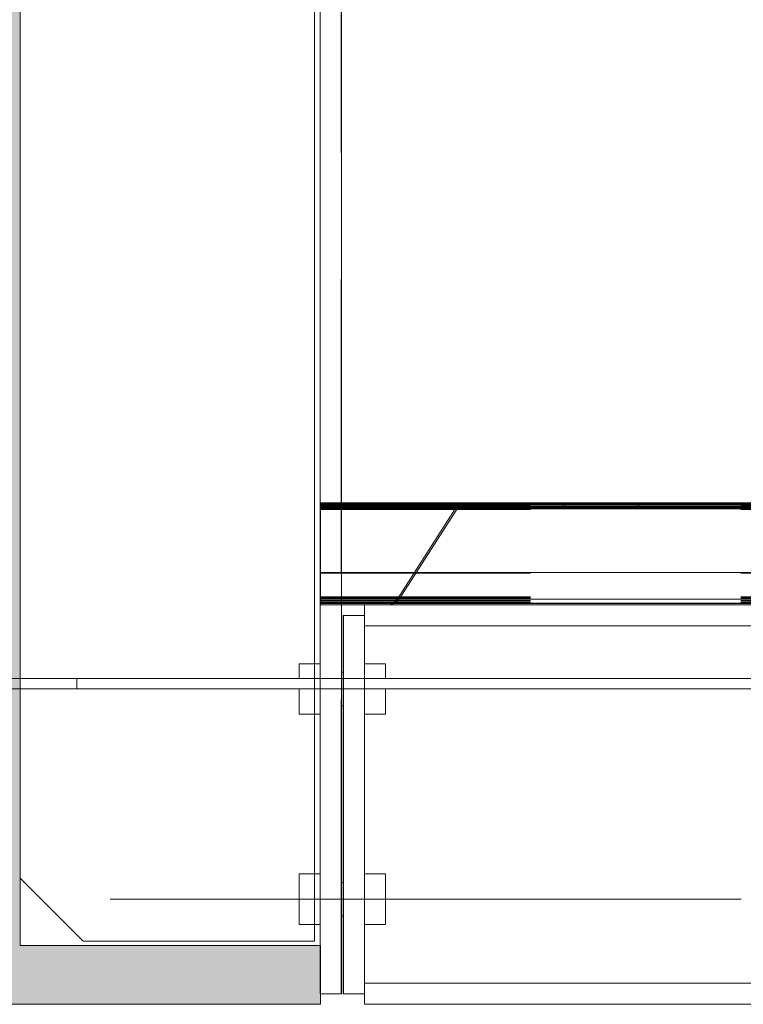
# Model space of a CAD drawing. Header units: millimetres. Extents: x -923 to -82, y -1402 to -808.
# Tile 19 of 109: x -689.25 to -685.8, y -1257.71 to -1253.02. Entities that reach past the tile are written whole.
import ezdxf

# ---------------------------------------------------------------- set-up
doc = ezdxf.new("R2010")
doc.units = ezdxf.units.MM
for name, pattern in [('XKITLINE00', [0]), ('XKITLINE01', [4, 1, -1, 1, -1]), ('XKITLINE03', [6, 3, -1, 1, -1])]:
    doc.linetypes.add(name, pattern=pattern)
for name, color, linetype, lineweight in [('Bout', 3, 'Continuous', 0), ('Onderdeel', 2, 'Continuous', 0), ('Stramien', 4, 'Continuous', 0)]:
    doc.layers.add(name, color=color, linetype=linetype, lineweight=lineweight)

msp = doc.modelspace()

# ---------------------------------------------------------------- hatches: boundary and pattern name
at = {"layer": 'Onderdeel'}
for points in [[(-689.3877, -1250.4864), (-690.8152, -1250.4864), (-690.8152, -1250.2064), (-687.8152, -1250.2064), (-687.8152, -1250.4864), (-689.2427, -1250.4864), (-689.2427, -1257.4264), (-687.8152, -1257.4264), (-687.8152, -1257.7064), (-690.8152, -1257.7064), (-690.8152, -1257.4264), (-689.3877, -1257.4264)], [(-663.8144, -1255.3489), (-687.8152, -1255.3489), (-687.8152, -1255.3414), (-663.8144, -1255.3414)]]:
    msp.add_hatch(color=256, dxfattribs=at).paths.add_polyline_path(points, flags=17)

# ---------------------------------------------------------------- linework, layer by layer
at = {"layer": 'Bout', "linetype": 'XKITLINE00', "lineweight": 0}
for p, q in [((-687.9155, -1256.1564), (-687.9155, -1256.0864)), ((-687.9155, -1256.0864), (-687.8155, -1256.0864)), ((-687.7155, -1256.1264), (-687.7055, -1256.1264)), ((-687.6055, -1256.0864), (-687.5055, -1256.0864)), ((-687.5055, -1256.1564), (-687.5055, -1256.0864)), ((-687.9155, -1256.2064), (-687.9155, -1256.3264)), ((-687.5055, -1256.3264), (-687.5055, -1256.2064)), ((-687.7155, -1256.2864), (-687.7055, -1256.2864)), ((-687.9155, -1256.3264), (-687.8155, -1256.3264)), ((-687.6055, -1256.3264), (-687.5055, -1256.3264)), ((-687.9155, -1257.0864), (-687.9155, -1257.2064)), ((-687.9155, -1257.0864), (-687.8155, -1257.0864)), ((-687.6055, -1257.0864), (-687.5055, -1257.0864)), ((-687.5055, -1257.2064), (-687.5055, -1257.0864)), ((-687.7155, -1257.1264), (-687.7055, -1257.1264)), ((-687.9155, -1257.2064), (-687.9155, -1257.3264)), ((-687.9155, -1257.2064), (-687.8155, -1257.2064)), ((-687.6055, -1257.2064), (-687.5055, -1257.2064)), ((-687.5055, -1257.3264), (-687.5055, -1257.2064)), ((-687.7155, -1257.2864), (-687.7055, -1257.2864)), ((-687.9155, -1257.3264), (-687.8155, -1257.3264)), ((-687.6055, -1257.3264), (-687.5055, -1257.3264))]:
    msp.add_line(p, q, dxfattribs=at)
at = {"layer": 'Onderdeel', "linetype": 'XKITLINE01', "lineweight": 0}
for p, q in [((-687.816, -1257.6564), (-687.816, -1250.2564)), ((-687.8155, -1257.6564), (-687.8155, -1250.2564)), ((-687.7161, -1257.6564), (-687.7161, -1250.2564)), ((-687.716, -1250.2564), (-687.716, -1257.6564)), ((-687.716, -1250.2564), (-687.716, -1257.6564)), ((-687.7155, -1250.2564), (-687.7155, -1257.6564)), ((-687.8435, -1257.4064), (-687.8435, -1250.5064)), ((-687.8435, -1250.5064), (-687.8435, -1257.4064)), ((-687.843, -1250.5064), (-687.843, -1257.4064)), ((-689.2435, -1250.8064), (-689.2435, -1257.1064)), ((-689.2435, -1250.8064), (-689.2435, -1257.1064)), ((-689.243, -1250.8064), (-689.243, -1257.1064)), ((-689.243, -1250.8064), (-689.243, -1257.1064)), ((-687.816, -1255.3214), (-687.816, -1255.7795)), ((-687.816, -1255.3214), (-687.816, -1255.3489)), ((-687.816, -1255.3438), (-687.816, -1255.3214)), ((-687.816, -1255.3214), (-687.816, -1255.3488)), ((-687.816, -1255.3214), (-687.816, -1255.3214)), ((-687.816, -1255.3214), (-687.816, -1255.3214)), ((-687.816, -1255.3214), (-663.8151, -1255.3214)), ((-687.816, -1255.3214), (-687.816, -1255.8064)), ((-687.816, -1255.3243), (-663.8151, -1255.3243)), ((-687.816, -1255.3276), (-663.8151, -1255.3276)), ((-687.816, -1255.3289), (-687.816, -1255.3289)), ((-687.816, -1255.3314), (-687.816, -1255.3289)), ((-687.816, -1255.3289), (-687.816, -1255.3342)), ((-687.816, -1255.3289), (-663.8151, -1255.3289)), ((-687.816, -1255.3314), (-663.8151, -1255.3314)), ((-687.8159, -1255.3214), (-687.8159, -1255.7795)), ((-687.8159, -1255.3214), (-687.8159, -1255.3489)), ((-687.8159, -1255.3438), (-687.8159, -1255.3214)), ((-687.8159, -1255.3214), (-687.8159, -1255.3488)), ((-687.8159, -1255.3214), (-687.8159, -1255.7795)), ((-687.8159, -1255.3214), (-687.8159, -1255.3489)), ((-687.8159, -1255.3438), (-687.8159, -1255.3214)), ((-687.8159, -1255.3214), (-687.8159, -1255.3488)), ((-687.8159, -1255.7992), (-687.8159, -1255.3214)), ((-687.8159, -1255.3214), (-687.8159, -1255.3489)), ((-687.8159, -1255.3438), (-687.8159, -1255.3214)), ((-687.8159, -1255.3214), (-687.8159, -1255.7989)), ((-687.8159, -1255.3214), (-687.8159, -1255.3214)), ((-687.8159, -1255.3214), (-687.8159, -1255.3214)), ((-687.8159, -1255.3214), (-687.8159, -1255.3214)), ((-687.8159, -1255.3214), (-687.8159, -1255.3214)), ((-687.8159, -1255.3214), (-687.8159, -1255.3214)), ((-687.8159, -1255.3214), (-687.8159, -1255.3214)), ((-687.8159, -1255.3214), (-687.8159, -1255.7795)), ((-687.8159, -1255.3214), (-663.8149, -1255.3214)), ((-687.8159, -1255.3276), (-663.815, -1255.3276)), ((-687.8159, -1255.3287), (-663.8151, -1255.3287)), ((-687.8159, -1255.3289), (-687.8159, -1255.3289)), ((-687.8159, -1255.3314), (-687.8159, -1255.3289)), ((-687.8159, -1255.3289), (-687.8159, -1255.3342)), ((-687.8159, -1255.3289), (-687.8159, -1255.3289)), ((-687.8159, -1255.3314), (-687.8159, -1255.3289)), ((-687.8159, -1255.3289), (-687.8159, -1255.3342)), ((-687.8159, -1255.3289), (-687.8159, -1255.3289)), ((-687.8159, -1255.3314), (-687.8159, -1255.3289)), ((-687.8159, -1255.3289), (-687.8159, -1255.3352)), ((-687.8159, -1255.3289), (-663.8149, -1255.3289)), ((-687.8158, -1255.3243), (-687.8158, -1255.3214)), ((-687.8158, -1255.3243), (-687.8158, -1255.3214)), ((-687.8158, -1255.3214), (-687.8158, -1255.3276)), ((-687.8158, -1255.3214), (-687.8158, -1255.7795)), ((-687.8158, -1255.3214), (-687.8158, -1255.3243)), ((-687.8158, -1255.3243), (-687.8158, -1255.3214)), ((-687.8158, -1255.3214), (-687.8158, -1255.3276)), ((-687.8158, -1255.3214), (-687.8158, -1255.7795)), ((-687.8158, -1255.3214), (-687.8158, -1255.3243)), ((-687.8158, -1255.3243), (-687.8158, -1255.3214)), ((-687.8158, -1255.3214), (-687.8158, -1255.3276)), ((-687.8158, -1255.3214), (-687.8158, -1255.7795)), ((-687.8158, -1255.3214), (-687.8158, -1255.3243)), ((-687.8158, -1255.3243), (-687.8158, -1255.3214)), ((-687.8158, -1255.3287), (-687.8158, -1255.3214)), ((-663.8149, -1255.3243), (-687.8158, -1255.3243)), ((-687.8158, -1255.3314), (-687.8158, -1255.3243)), ((-687.8158, -1255.3314), (-687.8158, -1255.3243)), ((-687.8158, -1255.3243), (-687.8158, -1255.3314)), ((-687.8158, -1255.3314), (-687.8158, -1255.3243)), ((-687.8158, -1255.3243), (-687.8158, -1255.3314)), ((-687.8158, -1255.3314), (-687.8158, -1255.3243)), ((-687.8158, -1255.3243), (-687.8158, -1255.3314)), ((-687.8158, -1255.3314), (-687.8158, -1255.3243)), ((-687.8158, -1255.3276), (-687.8158, -1255.8064)), ((-687.8158, -1255.3276), (-687.8158, -1255.8064)), ((-687.8158, -1255.3276), (-687.8158, -1255.8064)), ((-663.8149, -1255.3287), (-687.8158, -1255.3287)), ((-687.8158, -1255.3287), (-687.8158, -1255.7989)), ((-687.8158, -1255.3314), (-687.8158, -1255.3289)), ((-687.8158, -1255.3438), (-687.8158, -1255.3289)), ((-687.8158, -1255.3289), (-687.8158, -1255.3314)), ((-687.8158, -1255.3438), (-687.8158, -1255.3289)), ((-687.8158, -1255.3289), (-687.8158, -1255.3314)), ((-687.8158, -1255.3438), (-687.8158, -1255.3289)), ((-687.8158, -1255.3289), (-687.8158, -1255.3314)), ((-687.8158, -1255.3438), (-687.8158, -1255.3289)), ((-663.8149, -1255.3314), (-687.8158, -1255.3314)), ((-687.8158, -1255.3385), (-687.8158, -1255.3314)), ((-687.8158, -1255.3385), (-687.8158, -1255.3314)), ((-687.8158, -1255.3314), (-687.8158, -1255.3385)), ((-687.8158, -1255.3385), (-687.8158, -1255.3314)), ((-687.8158, -1255.3314), (-687.8158, -1255.3385)), ((-687.8158, -1255.3385), (-687.8158, -1255.3314)), ((-687.8158, -1255.3314), (-687.8158, -1255.3385)), ((-687.8158, -1255.3385), (-687.8158, -1255.3314)), ((-687.8158, -1255.3314), (-687.8158, -1255.3489)), ((-687.8158, -1255.3314), (-687.8158, -1255.3489)), ((-687.8158, -1255.3314), (-687.8158, -1255.3489)), ((-687.8158, -1255.3314), (-687.8158, -1255.3489)), ((-687.8157, -1255.3214), (-687.8157, -1255.7795)), ((-687.8157, -1255.3214), (-663.8148, -1255.3214)), ((-687.8157, -1255.3243), (-687.8157, -1255.3214)), ((-687.8157, -1255.3243), (-687.8157, -1255.3214)), ((-687.8157, -1255.3214), (-687.8157, -1255.3276)), ((-687.8157, -1255.3214), (-687.8157, -1255.7795)), ((-687.8157, -1255.3214), (-687.8157, -1255.3243)), ((-687.8157, -1255.3243), (-687.8157, -1255.3214)), ((-687.8157, -1255.3214), (-687.8157, -1255.3276)), ((-687.8157, -1255.3214), (-687.8157, -1255.7795)), ((-687.8157, -1255.3214), (-687.8157, -1255.3243)), ((-687.8157, -1255.3243), (-687.8157, -1255.3214)), ((-687.8157, -1255.3214), (-687.8157, -1255.3276)), ((-687.8157, -1255.3214), (-687.8157, -1255.7795)), ((-687.8157, -1255.3214), (-687.8157, -1255.3243)), ((-663.8148, -1255.3243), (-687.8157, -1255.3243)), ((-687.8157, -1255.3314), (-687.8157, -1255.3243)), ((-687.8157, -1255.3314), (-687.8157, -1255.3243)), ((-687.8157, -1255.3243), (-687.8157, -1255.3314)), ((-687.8157, -1255.3314), (-687.8157, -1255.3243)), ((-687.8157, -1255.3243), (-687.8157, -1255.3314)), ((-687.8157, -1255.3314), (-687.8157, -1255.3243)), ((-687.8157, -1255.3243), (-687.8157, -1255.3314)), ((-687.8157, -1255.3276), (-663.8148, -1255.3276)), ((-687.8157, -1255.3276), (-687.8157, -1255.8064)), ((-687.8157, -1255.3276), (-687.8157, -1255.8064)), ((-687.8157, -1255.3276), (-687.8157, -1255.8064)), ((-687.8157, -1255.3289), (-663.8148, -1255.3289)), ((-687.8157, -1255.3438), (-687.8157, -1255.3289)), ((-687.8157, -1255.3289), (-687.8157, -1255.3314)), ((-687.8157, -1255.3438), (-687.8157, -1255.3289)), ((-687.8157, -1255.3289), (-687.8157, -1255.3314)), ((-687.8157, -1255.3438), (-687.8157, -1255.3289)), ((-687.8157, -1255.3289), (-687.8157, -1255.3314)), ((-687.8157, -1255.3438), (-687.8157, -1255.3289)), ((-663.8148, -1255.3314), (-687.8157, -1255.3314)), ((-687.8157, -1255.3385), (-687.8157, -1255.3314)), ((-687.8157, -1255.3385), (-687.8157, -1255.3314)), ((-687.8157, -1255.3314), (-687.8157, -1255.3385)), ((-687.8157, -1255.3385), (-687.8157, -1255.3314)), ((-687.8157, -1255.3314), (-687.8157, -1255.3385)), ((-687.8157, -1255.3385), (-687.8157, -1255.3314)), ((-687.8157, -1255.3314), (-687.8157, -1255.3385)), ((-687.8157, -1255.3314), (-687.8157, -1255.3489)), ((-687.8157, -1255.3314), (-687.8157, -1255.3489)), ((-687.8157, -1255.3314), (-687.8157, -1255.3489)), ((-687.8156, -1255.3214), (-687.8156, -1255.7795)), ((-687.8156, -1255.3214), (-663.8147, -1255.3214)), ((-687.8156, -1255.3243), (-687.8156, -1255.3214)), ((-687.8156, -1255.3243), (-687.8156, -1255.3214)), ((-687.8156, -1255.3214), (-687.8156, -1255.3276)), ((-687.8156, -1255.3214), (-687.8156, -1255.7795)), ((-687.8156, -1255.3214), (-687.8156, -1255.3243)), ((-687.8156, -1255.3243), (-687.8156, -1255.3214)), ((-687.8156, -1255.3214), (-687.8156, -1255.3276)), ((-687.8156, -1255.3214), (-687.8156, -1255.7795)), ((-687.8156, -1255.3214), (-687.8156, -1255.3243)), ((-687.8156, -1255.3243), (-687.8156, -1255.3214)), ((-687.8156, -1255.3214), (-687.8156, -1255.3276)), ((-687.8156, -1255.3243), (-687.8156, -1255.3214)), ((-687.8156, -1255.3287), (-687.8156, -1255.3214)), ((-663.8147, -1255.3243), (-687.8156, -1255.3243)), ((-687.8156, -1255.3314), (-687.8156, -1255.3243)), ((-687.8156, -1255.3314), (-687.8156, -1255.3243)), ((-687.8156, -1255.3243), (-687.8156, -1255.3314)), ((-687.8156, -1255.3314), (-687.8156, -1255.3243)), ((-687.8156, -1255.3243), (-687.8156, -1255.3314)), ((-687.8156, -1255.3314), (-687.8156, -1255.3243)), ((-687.8156, -1255.3314), (-687.8156, -1255.3243)), ((-687.8156, -1255.3276), (-663.8147, -1255.3276)), ((-687.8156, -1255.3276), (-687.8156, -1255.8064)), ((-687.8156, -1255.3276), (-687.8156, -1255.8064)), ((-687.8156, -1255.3276), (-687.8156, -1255.8064)), ((-663.8148, -1255.3287), (-687.8156, -1255.3287)), ((-687.8156, -1255.3287), (-687.8156, -1255.7989)), ((-687.8156, -1255.3289), (-663.8147, -1255.3289)), ((-687.8156, -1255.3289), (-687.8156, -1255.3314)), ((-687.8156, -1255.3438), (-687.8156, -1255.3289)), ((-687.8156, -1255.3289), (-687.8156, -1255.3314)), ((-687.8156, -1255.3438), (-687.8156, -1255.3289)), ((-687.8156, -1255.3289), (-687.8156, -1255.3314)), ((-687.8156, -1255.3438), (-687.8156, -1255.3289)), ((-687.8156, -1255.3314), (-687.8156, -1255.3289)), ((-663.8147, -1255.3314), (-687.8156, -1255.3314)), ((-687.8156, -1255.3385), (-687.8156, -1255.3314)), ((-687.8156, -1255.3385), (-687.8156, -1255.3314)), ((-687.8156, -1255.3314), (-687.8156, -1255.3385)), ((-687.8156, -1255.3385), (-687.8156, -1255.3314)), ((-687.8156, -1255.3314), (-687.8156, -1255.3385)), ((-687.8156, -1255.3385), (-687.8156, -1255.3314)), ((-687.8156, -1255.3314), (-687.8156, -1255.3489)), ((-687.8156, -1255.3314), (-687.8156, -1255.3489)), ((-687.8156, -1255.3314), (-687.8156, -1255.3489)), ((-687.8156, -1255.3385), (-687.8156, -1255.3314)), ((-687.8156, -1255.3314), (-687.8156, -1255.3489)), ((-687.8155, -1255.3214), (-687.8155, -1255.7795)), ((-687.8155, -1255.3214), (-687.8155, -1255.3243)), ((-687.8155, -1255.3243), (-687.8155, -1255.3214)), ((-687.8155, -1255.3287), (-687.8155, -1255.3214)), ((-687.8155, -1255.3214), (-687.8155, -1255.7795)), ((-687.8155, -1255.3214), (-663.8146, -1255.3214)), ((-687.8155, -1255.3243), (-687.8155, -1255.3214)), ((-687.8155, -1255.3243), (-687.8155, -1255.3214)), ((-687.8155, -1255.3214), (-687.8155, -1255.3276)), ((-687.8155, -1255.3214), (-687.8155, -1255.7795)), ((-687.8155, -1255.3214), (-687.8155, -1255.3243)), ((-687.8155, -1255.3243), (-687.8155, -1255.3214)), ((-687.8155, -1255.3214), (-687.8155, -1255.3276)), ((-687.8155, -1255.3214), (-687.8155, -1255.7795)), ((-687.8155, -1255.3214), (-687.8155, -1255.8064)), ((-687.8155, -1255.3243), (-687.8155, -1255.3314)), ((-687.8155, -1255.3314), (-687.8155, -1255.3243)), ((-663.8146, -1255.3243), (-687.8155, -1255.3243)), ((-687.8155, -1255.3314), (-687.8155, -1255.3243)), ((-687.8155, -1255.3314), (-687.8155, -1255.3243)), ((-687.8155, -1255.3243), (-687.8155, -1255.3314)), ((-687.8155, -1255.3314), (-687.8155, -1255.3243)), ((-687.8155, -1255.3276), (-663.8146, -1255.3276)), ((-687.8155, -1255.3276), (-687.8155, -1255.8064)), ((-687.8155, -1255.3276), (-687.8155, -1255.8064)), ((-663.8147, -1255.3287), (-687.8155, -1255.3287)), ((-687.8155, -1255.3287), (-687.8155, -1255.7989)), ((-687.8155, -1255.3314), (-687.8155, -1255.3289)), ((-687.8155, -1255.3438), (-687.8155, -1255.3289)), ((-687.8155, -1255.3289), (-663.8146, -1255.3289)), ((-687.8155, -1255.3289), (-687.8155, -1255.3314)), ((-687.8155, -1255.3438), (-687.8155, -1255.3289)), ((-687.8155, -1255.3289), (-687.8155, -1255.3314)), ((-687.8155, -1255.3438), (-687.8155, -1255.3289)), ((-687.8155, -1255.3314), (-687.8155, -1255.3385)), ((-687.8155, -1255.3385), (-687.8155, -1255.3314)), ((-687.8155, -1255.3314), (-687.8155, -1255.3489)), ((-663.8146, -1255.3314), (-687.8155, -1255.3314)), ((-687.8155, -1255.3385), (-687.8155, -1255.3314)), ((-687.8155, -1255.3385), (-687.8155, -1255.3314)), ((-687.8155, -1255.3314), (-687.8155, -1255.3385)), ((-687.8155, -1255.3385), (-687.8155, -1255.3314)), ((-687.8155, -1255.3314), (-687.8155, -1255.3489)), ((-687.8155, -1255.3314), (-687.8155, -1255.3489)), ((-687.8154, -1255.3214), (-687.8154, -1255.3243)), ((-687.8154, -1255.3243), (-687.8154, -1255.3214)), ((-687.8154, -1255.3214), (-687.8154, -1255.3276)), ((-687.8154, -1255.3214), (-687.8154, -1255.7795)), ((-687.8154, -1255.3214), (-687.8154, -1255.3243)), ((-687.8154, -1255.3243), (-687.8154, -1255.3214)), ((-687.8154, -1255.3287), (-687.8154, -1255.3214)), ((-687.8154, -1255.3214), (-687.8154, -1255.7795)), ((-687.8154, -1255.3214), (-663.8145, -1255.3214)), ((-687.8154, -1255.3243), (-687.8154, -1255.3214)), ((-687.8154, -1255.3243), (-687.8154, -1255.3214)), ((-687.8154, -1255.3214), (-687.8154, -1255.3276)), ((-687.8154, -1255.3214), (-687.8154, -1255.7795)), ((-687.8154, -1255.3214), (-687.8154, -1255.3243)), ((-687.8154, -1255.3243), (-687.8154, -1255.3214)), ((-687.8154, -1255.3214), (-687.8154, -1255.3276)), ((-687.8154, -1255.3243), (-687.8154, -1255.3314)), ((-687.8154, -1255.3314), (-687.8154, -1255.3243)), ((-687.8154, -1255.3243), (-687.8154, -1255.3314)), ((-687.8154, -1255.3314), (-687.8154, -1255.3243)), ((-663.8145, -1255.3243), (-687.8154, -1255.3243)), ((-687.8154, -1255.3314), (-687.8154, -1255.3243)), ((-687.8154, -1255.3314), (-687.8154, -1255.3243)), ((-687.8154, -1255.3243), (-687.8154, -1255.3314)), ((-687.8154, -1255.3314), (-687.8154, -1255.3243)), ((-687.8154, -1255.3276), (-687.8154, -1255.8064)), ((-687.8154, -1255.3276), (-663.8145, -1255.3276)), ((-687.8154, -1255.3276), (-687.8154, -1255.8064)), ((-687.8154, -1255.3276), (-687.8153, -1255.8064)), ((-663.8146, -1255.3287), (-687.8154, -1255.3287)), ((-687.8154, -1255.3287), (-687.8154, -1255.7989)), ((-687.8154, -1255.3314), (-687.8154, -1255.3289)), ((-687.8154, -1255.3438), (-687.8154, -1255.3289)), ((-687.8154, -1255.3289), (-687.8154, -1255.3314)), ((-687.8154, -1255.3438), (-687.8154, -1255.3289)), ((-687.8154, -1255.3289), (-663.8145, -1255.3289)), ((-687.8154, -1255.3289), (-687.8154, -1255.3314)), ((-687.8154, -1255.3438), (-687.8154, -1255.3289)), ((-687.8154, -1255.3289), (-687.8154, -1255.3314)), ((-687.8154, -1255.3438), (-687.8154, -1255.3289)), ((-687.8154, -1255.3314), (-687.8154, -1255.3385)), ((-687.8154, -1255.3385), (-687.8154, -1255.3314)), ((-687.8154, -1255.3314), (-687.8154, -1255.3385)), ((-687.8154, -1255.3385), (-687.8154, -1255.3314)), ((-687.8154, -1255.3314), (-687.8154, -1255.3489)), ((-687.8154, -1255.3314), (-687.8154, -1255.3489)), ((-663.8145, -1255.3314), (-687.8154, -1255.3314)), ((-687.8154, -1255.3385), (-687.8154, -1255.3314)), ((-687.8154, -1255.3385), (-687.8154, -1255.3314)), ((-687.8154, -1255.3314), (-687.8154, -1255.3385)), ((-687.8154, -1255.3385), (-687.8154, -1255.3314)), ((-687.8154, -1255.3314), (-687.8154, -1255.3489)), ((-687.8154, -1255.3314), (-687.8154, -1255.3489)), ((-687.8153, -1255.3214), (-687.8153, -1255.7795)), ((-687.8153, -1255.3214), (-687.8153, -1255.3243)), ((-687.8153, -1255.3243), (-687.8153, -1255.3214)), ((-687.8153, -1255.3214), (-687.8153, -1255.3276)), ((-687.8153, -1255.3214), (-687.8153, -1255.7795)), ((-687.8153, -1255.3214), (-687.8153, -1255.3243)), ((-687.8153, -1255.3243), (-687.8153, -1255.3214)), ((-687.8153, -1255.3287), (-687.8153, -1255.3214)), ((-687.8153, -1255.3243), (-687.8153, -1255.3214)), ((-687.8153, -1255.7795), (-687.8153, -1255.3214)), ((-687.8153, -1255.3214), (-687.8153, -1255.3214)), ((-687.8153, -1255.3214), (-687.8153, -1255.3243)), ((-687.8153, -1255.3243), (-687.8153, -1255.3214)), ((-687.8153, -1255.3214), (-687.8153, -1255.3214)), ((-687.8153, -1255.3214), (-687.8153, -1255.3276)), ((-687.8153, -1255.3214), (-687.8152, -1255.3214)), ((-687.8152, -1255.3214), (-687.8153, -1255.3214)), ((-687.8153, -1255.3214), (-687.8152, -1255.3214)), ((-687.8152, -1255.3214), (-687.8153, -1255.3214)), ((-687.8153, -1255.3214), (-687.8152, -1255.3214)), ((-687.8153, -1255.3243), (-687.8153, -1255.3314)), ((-687.8153, -1255.3314), (-687.8153, -1255.3243)), ((-687.8153, -1255.3243), (-687.8153, -1255.3314)), ((-687.8153, -1255.3314), (-687.8153, -1255.3243)), ((-687.8153, -1255.3276), (-687.8153, -1255.3243)), ((-687.8153, -1255.3243), (-687.8153, -1255.3314)), ((-687.8153, -1255.3314), (-687.8153, -1255.3243)), ((-687.8153, -1255.3243), (-687.8152, -1255.3243)), ((-687.8153, -1255.3243), (-687.8152, -1255.3243)), ((-687.8153, -1255.3276), (-687.8153, -1255.8064)), ((-687.8153, -1255.3276), (-687.8153, -1255.3488)), ((-687.8153, -1255.3276), (-687.8153, -1255.8064)), ((-687.8153, -1255.3276), (-663.8144, -1255.3276)), ((-663.8145, -1255.3287), (-687.8153, -1255.3287)), ((-687.8153, -1255.3287), (-687.8153, -1255.7989)), ((-687.8153, -1255.3314), (-687.8153, -1255.3289)), ((-687.8153, -1255.3438), (-687.8153, -1255.3289)), ((-687.8153, -1255.3289), (-687.8153, -1255.3314)), ((-687.8153, -1255.3438), (-687.8153, -1255.3289)), ((-687.8153, -1255.3289), (-687.8153, -1255.3289)), ((-687.8153, -1255.3289), (-687.8153, -1255.3489)), ((-687.8153, -1255.3314), (-687.8153, -1255.3289)), ((-687.8153, -1255.3289), (-687.8152, -1255.3289)), ((-687.8153, -1255.3289), (-663.8144, -1255.3289)), ((-687.8153, -1255.3314), (-687.8153, -1255.3385)), ((-687.8153, -1255.3385), (-687.8153, -1255.3314)), ((-687.8153, -1255.3314), (-687.8153, -1255.3385)), ((-687.8153, -1255.3385), (-687.8153, -1255.3314)), ((-687.8153, -1255.3314), (-687.8153, -1255.3489)), ((-687.8153, -1255.3314), (-687.8153, -1255.3489)), ((-687.8153, -1255.3314), (-687.8153, -1255.3385)), ((-687.8153, -1255.3385), (-687.8153, -1255.3314)), ((-687.8153, -1255.3438), (-687.8153, -1255.3314)), ((-687.8153, -1255.3314), (-687.8152, -1255.3314)), ((-687.8153, -1255.3314), (-687.8152, -1255.3314)), ((-687.8153, -1255.3314), (-687.8152, -1255.3314)), ((-687.8152, -1255.3289), (-687.8152, -1255.3489)), ((-687.7155, -1255.3214), (-687.7155, -1255.8064)), ((-687.153, -1255.3276), (-687.1711, -1255.3448)), ((-687.1288, -1255.3214), (-687.153, -1255.3276)), ((-687.1494, -1255.3342), (-687.1288, -1255.3289)), ((-686.6664, -1255.3214), (-687.1288, -1255.3214)), ((-687.1288, -1255.3289), (-686.6639, -1255.3314)), ((-686.6594, -1255.3243), (-686.6664, -1255.3214)), ((-686.661, -1255.3385), (-686.6639, -1255.3314)), ((-686.6564, -1255.3314), (-686.6594, -1255.3243)), ((-686.6535, -1255.3385), (-686.6564, -1255.3314)), ((-686.3064, -1255.3314), (-686.3094, -1255.3385)), ((-686.3035, -1255.3243), (-686.3064, -1255.3314)), ((-686.3041, -1255.3438), (-686.2964, -1255.3289)), ((-686.2964, -1255.3214), (-686.3035, -1255.3243)), ((-685.8341, -1255.3214), (-686.2964, -1255.3214)), ((-686.2964, -1255.3289), (-685.8341, -1255.3289)), ((-685.8099, -1255.3276), (-685.8341, -1255.3214)), ((-685.8341, -1255.3289), (-685.8135, -1255.3342)), ((-685.7917, -1255.3448), (-685.8099, -1255.3276)), ((-687.816, -1255.3342), (-663.8151, -1255.3342)), ((-687.816, -1255.3385), (-663.8151, -1255.3385)), ((-687.816, -1255.3414), (-687.816, -1255.3414)), ((-687.816, -1255.3414), (-663.8151, -1255.3414)), ((-687.816, -1255.3489), (-687.816, -1255.3438)), ((-687.816, -1255.3438), (-663.8151, -1255.3438)), ((-687.816, -1255.3448), (-687.8159, -1255.8064)), ((-663.8151, -1255.3448), (-687.816, -1255.3448)), ((-687.816, -1255.3488), (-663.8151, -1255.3488)), ((-687.816, -1255.3489), (-687.816, -1255.3489)), ((-687.816, -1255.3489), (-663.8151, -1255.3489)), ((-687.8159, -1255.3342), (-663.815, -1255.3342)), ((-687.8159, -1255.3438), (-687.8159, -1255.3352)), ((-687.8159, -1255.3352), (-663.8151, -1255.3352)), ((-687.8159, -1255.3414), (-687.8159, -1255.3414)), ((-687.8159, -1255.3414), (-687.8159, -1255.3414)), ((-687.8159, -1255.3414), (-687.8159, -1255.3414)), ((-687.8159, -1255.3489), (-687.8159, -1255.3438)), ((-687.8159, -1255.3489), (-687.8159, -1255.3438)), ((-687.8159, -1255.3489), (-687.8159, -1255.3438)), ((-687.8159, -1255.3526), (-687.8159, -1255.3438)), ((-687.8159, -1255.3448), (-687.8159, -1255.8064)), ((-687.8159, -1255.3448), (-663.815, -1255.3448)), ((-687.8159, -1255.3487), (-687.8159, -1255.8064)), ((-687.8159, -1255.3487), (-663.8151, -1255.3487)), ((-687.8159, -1255.3488), (-663.815, -1255.3488)), ((-687.8159, -1255.3489), (-687.8159, -1255.3489)), ((-687.8159, -1255.3489), (-687.8159, -1255.3489)), ((-687.8159, -1255.3489), (-687.8159, -1255.3489)), ((-687.8159, -1255.3526), (-663.8151, -1255.3526)), ((-687.8158, -1255.3352), (-663.8149, -1255.3352)), ((-663.8149, -1255.3385), (-687.8158, -1255.3385)), ((-687.8158, -1255.3414), (-687.8158, -1255.3385)), ((-687.8158, -1255.3414), (-687.8158, -1255.3385)), ((-687.8158, -1255.3385), (-687.8158, -1255.3414)), ((-687.8158, -1255.3414), (-687.8158, -1255.3385)), ((-687.8158, -1255.3385), (-687.8158, -1255.3414)), ((-687.8158, -1255.3414), (-687.8158, -1255.3385)), ((-687.8158, -1255.3385), (-687.8158, -1255.3414)), ((-687.8158, -1255.3414), (-687.8158, -1255.3385)), ((-663.8149, -1255.3414), (-687.8158, -1255.3414)), ((-687.8158, -1255.3438), (-663.8149, -1255.3438)), ((-687.8158, -1255.3489), (-687.8158, -1255.3438)), ((-687.8158, -1255.3489), (-687.8158, -1255.3438)), ((-687.8158, -1255.3489), (-687.8158, -1255.3438)), ((-687.8158, -1255.3489), (-687.8158, -1255.3438)), ((-687.8158, -1255.3487), (-663.8149, -1255.3487)), ((-687.8158, -1255.3489), (-663.8149, -1255.3489)), ((-687.8158, -1255.3526), (-663.8149, -1255.3526)), ((-687.8157, -1255.3342), (-663.8148, -1255.3342)), ((-663.8148, -1255.3385), (-687.8157, -1255.3385)), ((-687.8157, -1255.3414), (-687.8157, -1255.3385)), ((-687.8157, -1255.3414), (-687.8157, -1255.3385)), ((-687.8157, -1255.3385), (-687.8157, -1255.3414)), ((-687.8157, -1255.3414), (-687.8157, -1255.3385)), ((-687.8157, -1255.3385), (-687.8157, -1255.3414)), ((-687.8157, -1255.3414), (-687.8157, -1255.3385)), ((-687.8157, -1255.3385), (-687.8157, -1255.3414)), ((-663.8148, -1255.3414), (-687.8157, -1255.3414)), ((-687.8157, -1255.3438), (-663.8148, -1255.3438)), ((-687.8157, -1255.3489), (-687.8157, -1255.3438)), ((-687.8157, -1255.3489), (-687.8157, -1255.3438)), ((-687.8157, -1255.3489), (-687.8157, -1255.3438)), ((-687.8157, -1255.3489), (-687.8157, -1255.3438)), ((-687.8157, -1255.3448), (-663.8148, -1255.3448)), ((-687.8157, -1255.3488), (-663.8148, -1255.3488)), ((-687.8157, -1255.3489), (-663.8148, -1255.3489)), ((-687.8156, -1255.3342), (-663.8147, -1255.3342)), ((-687.8156, -1255.3352), (-663.8148, -1255.3352)), ((-663.8147, -1255.3385), (-687.8156, -1255.3385)), ((-687.8156, -1255.3414), (-687.8156, -1255.3385)), ((-687.8156, -1255.3414), (-687.8156, -1255.3385)), ((-687.8156, -1255.3385), (-687.8156, -1255.3414)), ((-687.8156, -1255.3414), (-687.8156, -1255.3385)), ((-687.8156, -1255.3385), (-687.8156, -1255.3414)), ((-687.8156, -1255.3414), (-687.8156, -1255.3385)), ((-687.8156, -1255.3414), (-687.8156, -1255.3385)), ((-663.8147, -1255.3414), (-687.8156, -1255.3414)), ((-687.8156, -1255.3438), (-663.8147, -1255.3438)), ((-687.8156, -1255.3489), (-687.8156, -1255.3438)), ((-687.8156, -1255.3489), (-687.8156, -1255.3438)), ((-687.8156, -1255.3489), (-687.8156, -1255.3438)), ((-687.8156, -1255.3448), (-663.8147, -1255.3448)), ((-687.8156, -1255.3487), (-663.8148, -1255.3487)), ((-687.8156, -1255.3488), (-663.8147, -1255.3488)), ((-687.8156, -1255.3489), (-663.8147, -1255.3489)), ((-687.8156, -1255.3526), (-663.8148, -1255.3526)), ((-687.8155, -1255.3342), (-663.8146, -1255.3342)), ((-687.8155, -1255.3352), (-663.8147, -1255.3352)), ((-687.8155, -1255.3385), (-687.8155, -1255.3414)), ((-687.8155, -1255.3414), (-687.8155, -1255.3385)), ((-663.8146, -1255.3385), (-687.8155, -1255.3385)), ((-687.8155, -1255.3414), (-687.8155, -1255.3385)), ((-687.8155, -1255.3414), (-687.8155, -1255.3385)), ((-687.8155, -1255.3385), (-687.8155, -1255.3414)), ((-687.8155, -1255.3414), (-687.8155, -1255.3385)), ((-663.8146, -1255.3414), (-687.8155, -1255.3414)), ((-687.8155, -1255.3489), (-687.8155, -1255.3438)), ((-687.8155, -1255.3438), (-663.8146, -1255.3438)), ((-687.8155, -1255.3489), (-687.8155, -1255.3438)), ((-687.8155, -1255.3489), (-687.8155, -1255.3438)), ((-687.8155, -1255.3448), (-663.8146, -1255.3448)), ((-687.8155, -1255.3487), (-663.8147, -1255.3487)), ((-687.8155, -1255.3488), (-663.8146, -1255.3488)), ((-687.8155, -1255.3489), (-663.8146, -1255.3489)), ((-687.8155, -1255.3526), (-663.8147, -1255.3526)), ((-687.8154, -1255.3342), (-663.8145, -1255.3342)), ((-687.8154, -1255.3352), (-663.8146, -1255.3352)), ((-687.8154, -1255.3385), (-687.8154, -1255.3414)), ((-687.8154, -1255.3414), (-687.8154, -1255.3385)), ((-687.8154, -1255.3385), (-687.8154, -1255.3414)), ((-687.8154, -1255.3414), (-687.8154, -1255.3385)), ((-663.8145, -1255.3385), (-687.8154, -1255.3385)), ((-687.8154, -1255.3414), (-687.8154, -1255.3385)), ((-687.8154, -1255.3414), (-687.8154, -1255.3385)), ((-687.8154, -1255.3385), (-687.8154, -1255.3414)), ((-687.8154, -1255.3414), (-687.8154, -1255.3385)), ((-663.8145, -1255.3414), (-687.8154, -1255.3414)), ((-687.8154, -1255.3489), (-687.8154, -1255.3438)), ((-687.8154, -1255.3489), (-687.8154, -1255.3438)), ((-687.8154, -1255.3438), (-663.8145, -1255.3438)), ((-687.8154, -1255.3489), (-687.8154, -1255.3438)), ((-687.8154, -1255.3489), (-687.8154, -1255.3438)), ((-687.8154, -1255.3448), (-663.8145, -1255.3448)), ((-687.8154, -1255.3487), (-663.8146, -1255.3487)), ((-687.8154, -1255.3488), (-663.8145, -1255.3488)), ((-687.8154, -1255.3489), (-663.8145, -1255.3489)), ((-687.8154, -1255.3526), (-663.8146, -1255.3526)), ((-687.8153, -1255.3342), (-663.8144, -1255.3342)), ((-687.8153, -1255.3352), (-663.8145, -1255.3352)), ((-687.8153, -1255.3385), (-687.8153, -1255.3414)), ((-687.8153, -1255.3414), (-687.8153, -1255.3385)), ((-687.8153, -1255.3385), (-687.8153, -1255.3414)), ((-687.8153, -1255.3414), (-687.8153, -1255.3385)), ((-687.8153, -1255.3385), (-687.8153, -1255.3414)), ((-687.8153, -1255.3414), (-687.8153, -1255.3385)), ((-687.8153, -1255.3385), (-687.8152, -1255.3385)), ((-687.8153, -1255.3385), (-687.8152, -1255.3385)), ((-687.8153, -1255.3414), (-687.8153, -1255.3414)), ((-687.8152, -1255.3414), (-687.8153, -1255.3414)), ((-687.8153, -1255.3414), (-687.8152, -1255.3414)), ((-687.8153, -1255.3489), (-687.8153, -1255.3438)), ((-687.8153, -1255.3489), (-687.8153, -1255.3438)), ((-687.8153, -1255.3438), (-663.8144, -1255.3438)), ((-687.8153, -1255.3489), (-687.8153, -1255.3438)), ((-687.8153, -1255.3448), (-663.8144, -1255.3448)), ((-687.8153, -1255.3487), (-663.8145, -1255.3487)), ((-687.8153, -1255.3488), (-687.8153, -1255.3489)), ((-687.8153, -1255.3488), (-687.8153, -1255.3489)), ((-687.8153, -1255.3488), (-663.8144, -1255.3488)), ((-687.8153, -1255.3489), (-687.8153, -1255.3489)), ((-687.8153, -1255.3489), (-687.8152, -1255.3489)), ((-687.8153, -1255.3526), (-663.8145, -1255.3526)), ((-687.1711, -1255.3448), (-687.4467, -1255.7755)), ((-687.4404, -1255.7795), (-687.1648, -1255.3488)), ((-687.1648, -1255.3488), (-687.1494, -1255.3342)), ((-686.6588, -1255.3438), (-686.661, -1255.3385)), ((-686.6588, -1255.3438), (-686.6464, -1255.3489)), ((-686.6464, -1255.3414), (-686.6535, -1255.3385)), ((-686.3164, -1255.3414), (-686.6464, -1255.3414)), ((-686.6464, -1255.3489), (-686.3164, -1255.3489)), ((-686.3094, -1255.3385), (-686.3164, -1255.3414)), ((-686.3164, -1255.3489), (-686.3041, -1255.3438)), ((-685.8135, -1255.3342), (-685.7981, -1255.3488)), ((-687.816, -1255.6519), (-687.816, -1255.8064)), ((-663.8152, -1255.6519), (-687.816, -1255.6519)), ((-687.816, -1255.6559), (-663.8152, -1255.6559)), ((-687.8159, -1255.7992), (-687.8159, -1255.6519)), ((-663.815, -1255.6519), (-687.8159, -1255.6519)), ((-687.8159, -1255.6559), (-663.815, -1255.6559)), ((-687.8157, -1255.7992), (-687.8157, -1255.6519)), ((-663.8149, -1255.6519), (-687.8157, -1255.6519)), ((-687.8157, -1255.6559), (-663.8149, -1255.6559)), ((-687.8156, -1255.7992), (-687.8156, -1255.6519)), ((-663.8148, -1255.6519), (-687.8156, -1255.6519)), ((-687.8156, -1255.6559), (-663.8148, -1255.6559)), ((-687.8155, -1255.7992), (-687.8155, -1255.6519)), ((-663.8147, -1255.6519), (-687.8155, -1255.6519)), ((-687.8155, -1255.6559), (-663.8147, -1255.6559)), ((-687.8154, -1255.7992), (-687.8154, -1255.6519)), ((-663.8146, -1255.6519), (-687.8154, -1255.6519)), ((-687.8154, -1255.6559), (-663.8146, -1255.6559)), ((-687.8153, -1255.6519), (-687.8153, -1255.8064)), ((-687.8153, -1255.6519), (-663.8145, -1255.6519)), ((-687.8153, -1255.6559), (-663.8145, -1255.6559)), ((-687.8161, -1255.7989), (-687.8161, -1255.8064)), ((-687.8161, -1255.7992), (-687.8161, -1255.7989)), ((-687.8161, -1255.7989), (-687.4891, -1255.7989)), ((-687.8161, -1255.8064), (-687.8161, -1255.7992)), ((-687.816, -1255.7755), (-663.8151, -1255.7755)), ((-687.816, -1255.7755), (-687.816, -1255.7989)), ((-687.816, -1255.7795), (-663.8151, -1255.7795)), ((-687.816, -1255.7992), (-687.816, -1255.7927)), ((-687.816, -1255.7927), (-663.8151, -1255.7927)), ((-687.816, -1255.7989), (-687.816, -1255.7989)), ((-687.816, -1255.7989), (-663.815, -1255.7989)), ((-687.816, -1255.8064), (-687.816, -1255.7992)), ((-687.816, -1255.7992), (-663.8151, -1255.7992)), ((-687.8159, -1255.7677), (-663.8151, -1255.7677)), ((-687.8159, -1255.7716), (-663.8151, -1255.7716)), ((-687.8159, -1255.7755), (-687.8159, -1255.7989)), ((-687.8159, -1255.7755), (-687.8159, -1255.7989)), ((-687.8159, -1255.7755), (-663.815, -1255.7755)), ((-687.8159, -1255.7755), (-687.8159, -1255.8064)), ((-687.8159, -1255.7795), (-663.815, -1255.7795)), ((-687.8159, -1255.7851), (-663.8151, -1255.7851)), ((-687.8159, -1255.7989), (-687.8159, -1255.7914)), ((-687.8159, -1255.7914), (-687.8159, -1255.7914)), ((-687.8159, -1255.7914), (-663.815, -1255.7914)), ((-687.8159, -1255.7916), (-663.8151, -1255.7916)), ((-687.8159, -1255.7992), (-687.8159, -1255.7927)), ((-687.8159, -1255.7992), (-687.8159, -1255.7927)), ((-687.8159, -1255.7927), (-663.815, -1255.7927)), ((-687.8159, -1255.7989), (-687.8159, -1255.7927)), ((-687.8159, -1255.7989), (-687.8159, -1255.7927)), ((-687.8159, -1255.7989), (-687.8159, -1255.7989)), ((-687.8159, -1255.7989), (-687.8159, -1255.7989)), ((-687.8159, -1255.7989), (-687.8159, -1255.7989)), ((-687.8159, -1255.7989), (-687.8159, -1255.7989)), ((-663.8149, -1255.7989), (-687.8159, -1255.7989)), ((-687.8159, -1255.8064), (-687.8159, -1255.7992)), ((-687.8159, -1255.8064), (-687.8159, -1255.7992)), ((-687.8159, -1255.8064), (-687.8159, -1255.7992)), ((-687.8159, -1255.7992), (-663.815, -1255.7992)), ((-687.8159, -1255.8064), (-687.8159, -1255.7992)), ((-687.8158, -1255.7677), (-663.8149, -1255.7677)), ((-687.8158, -1255.7716), (-663.8149, -1255.7716)), ((-687.8158, -1255.7755), (-687.8158, -1255.8064)), ((-687.8158, -1255.7755), (-687.8158, -1255.8064)), ((-687.8158, -1255.7755), (-687.8158, -1255.8064)), ((-687.8158, -1255.7851), (-663.8149, -1255.7851)), ((-687.8158, -1255.7914), (-663.8149, -1255.7914)), ((-687.8158, -1255.7916), (-663.8149, -1255.7916)), ((-687.8158, -1255.7989), (-687.8158, -1255.7927)), ((-687.8158, -1255.7989), (-687.8158, -1255.7927)), ((-687.8158, -1255.7989), (-687.8158, -1255.7927)), ((-687.8157, -1255.7755), (-663.8148, -1255.7755)), ((-687.8157, -1255.7755), (-687.8157, -1255.8064)), ((-687.8157, -1255.7755), (-687.8157, -1255.8064)), ((-687.8157, -1255.7755), (-687.8157, -1255.8064)), ((-687.8157, -1255.7755), (-687.8157, -1255.8064)), ((-687.8157, -1255.7795), (-663.8148, -1255.7795)), ((-687.8157, -1255.7989), (-687.8157, -1255.7914)), ((-687.8157, -1255.7927), (-663.8148, -1255.7927)), ((-687.8157, -1255.7989), (-687.8157, -1255.7927)), ((-687.8157, -1255.7989), (-687.8157, -1255.7927)), ((-687.8157, -1255.7989), (-687.8157, -1255.7927)), ((-687.8157, -1255.7989), (-687.8157, -1255.7927)), ((-687.8157, -1255.7989), (-687.8157, -1255.7927)), ((-663.8148, -1255.7989), (-687.8157, -1255.7989)), ((-687.8157, -1255.7992), (-663.8148, -1255.7992)), ((-687.8157, -1255.8064), (-687.8157, -1255.7992)), ((-687.8156, -1255.7677), (-663.8148, -1255.7677)), ((-687.8156, -1255.7716), (-663.8148, -1255.7716)), ((-687.8156, -1255.7755), (-663.8147, -1255.7755)), ((-687.8156, -1255.7755), (-687.8156, -1255.8064)), ((-687.8156, -1255.7755), (-687.8156, -1255.8064)), ((-687.8156, -1255.7755), (-687.8156, -1255.8064)), ((-687.8156, -1255.7795), (-663.8147, -1255.7795)), ((-687.8156, -1255.7851), (-663.8148, -1255.7851)), ((-687.8156, -1255.7914), (-663.8148, -1255.7914)), ((-687.8156, -1255.7989), (-687.8156, -1255.7914)), ((-687.8156, -1255.7916), (-663.8148, -1255.7916)), ((-687.8156, -1255.7927), (-663.8147, -1255.7927)), ((-687.8156, -1255.7989), (-687.8156, -1255.7927)), ((-687.8156, -1255.7989), (-687.8156, -1255.7927)), ((-687.8156, -1255.7989), (-687.8156, -1255.7927)), ((-687.8156, -1255.7989), (-687.8156, -1255.7927)), ((-663.8147, -1255.7989), (-687.8156, -1255.7989)), ((-687.8156, -1255.7992), (-663.8147, -1255.7992)), ((-687.8156, -1255.8064), (-687.8156, -1255.7992)), ((-687.8155, -1255.7677), (-663.8147, -1255.7677)), ((-687.8155, -1255.7716), (-663.8147, -1255.7716)), ((-687.8155, -1255.7755), (-687.8155, -1255.8064)), ((-687.8155, -1255.7755), (-663.8146, -1255.7755)), ((-687.8155, -1255.7755), (-687.8155, -1255.8064)), ((-687.8155, -1255.7755), (-687.8155, -1255.8064)), ((-687.8155, -1255.7755), (-687.8155, -1255.8064)), ((-687.8155, -1255.7795), (-663.8146, -1255.7795)), ((-687.8155, -1255.7851), (-663.8147, -1255.7851)), ((-687.8155, -1255.7914), (-663.8147, -1255.7914)), ((-687.8155, -1255.7989), (-687.8155, -1255.7914)), ((-687.8155, -1255.7916), (-663.8147, -1255.7916)), ((-687.8155, -1255.7989), (-687.8155, -1255.7927)), ((-687.8155, -1255.7927), (-663.8146, -1255.7927)), ((-687.8155, -1255.7989), (-687.8155, -1255.7927)), ((-687.8155, -1255.7989), (-687.8155, -1255.7927)), ((-687.8155, -1255.7989), (-687.8155, -1255.7927)), ((-687.8155, -1255.7989), (-687.8155, -1255.7927)), ((-663.8146, -1255.7989), (-687.8155, -1255.7989)), ((-687.8155, -1255.7992), (-663.8146, -1255.7992)), ((-687.8155, -1255.8064), (-687.8155, -1255.7992)), ((-687.8154, -1255.7677), (-663.8146, -1255.7677)), ((-687.8154, -1255.7716), (-663.8146, -1255.7716)), ((-687.8154, -1255.7755), (-687.8154, -1255.8064)), ((-687.8154, -1255.7755), (-663.8145, -1255.7755)), ((-687.8154, -1255.7755), (-687.8154, -1255.8064)), ((-687.8154, -1255.7755), (-687.8154, -1255.8064)), ((-687.8154, -1255.7795), (-663.8145, -1255.7795)), ((-687.8154, -1255.7851), (-663.8146, -1255.7851)), ((-687.8154, -1255.7914), (-663.8146, -1255.7914)), ((-687.8154, -1255.7989), (-687.8154, -1255.7914)), ((-687.8154, -1255.7916), (-663.8146, -1255.7916)), ((-687.8154, -1255.7989), (-687.8154, -1255.7927)), ((-687.8154, -1255.7927), (-663.8145, -1255.7927)), ((-687.8154, -1255.7989), (-687.8154, -1255.7927)), ((-687.8154, -1255.7989), (-687.8154, -1255.7927)), ((-687.8154, -1255.7989), (-687.8154, -1255.7927)), ((-663.8145, -1255.7989), (-687.8154, -1255.7989)), ((-687.8154, -1255.7992), (-663.8145, -1255.7992)), ((-687.8154, -1255.8064), (-687.8154, -1255.7992)), ((-687.8153, -1255.7677), (-663.8145, -1255.7677)), ((-687.8153, -1255.7716), (-663.8145, -1255.7716)), ((-687.8153, -1255.7755), (-687.8153, -1255.8064)), ((-687.8153, -1255.7755), (-687.8153, -1255.8064)), ((-687.8153, -1255.7755), (-687.8153, -1255.8064)), ((-687.8153, -1255.7755), (-663.8144, -1255.7755)), ((-687.8153, -1255.7795), (-687.8153, -1255.7795)), ((-687.8153, -1255.7851), (-663.8145, -1255.7851)), ((-687.8153, -1255.7914), (-663.8145, -1255.7914)), ((-687.8153, -1255.7989), (-687.8153, -1255.7914)), ((-687.8153, -1255.7916), (-663.8145, -1255.7916)), ((-687.8153, -1255.7989), (-687.8153, -1255.7927)), ((-687.8153, -1255.7989), (-687.8153, -1255.7927)), ((-687.8153, -1255.7989), (-687.8153, -1255.7927)), ((-687.8153, -1255.7989), (-687.8153, -1255.7927)), ((-687.8153, -1255.7927), (-663.8144, -1255.7927)), ((-687.8153, -1255.7989), (-687.8153, -1255.7989)), ((-687.8153, -1255.7989), (-687.8153, -1255.7989)), ((-687.8153, -1255.7989), (-663.8144, -1255.7989)), ((-687.8153, -1255.7992), (-687.8153, -1255.7992)), ((-687.4649, -1255.7927), (-687.4891, -1255.7989)), ((-687.4891, -1255.8064), (-687.4612, -1255.7992)), ((-687.4467, -1255.7755), (-687.4649, -1255.7927)), ((-687.4612, -1255.7992), (-687.4543, -1255.7927)), ((-687.4543, -1255.7927), (-687.4404, -1255.7795)), ((-687.8161, -1255.8064), (-687.4891, -1255.8064)), ((-687.816, -1255.8064), (-687.816, -1255.8064)), ((-687.816, -1255.8064), (-663.8151, -1255.8064)), ((-687.8159, -1255.8064), (-687.8159, -1255.8064)), ((-687.8159, -1255.8064), (-687.8159, -1255.8064)), ((-687.8159, -1255.8064), (-687.8159, -1255.8064)), ((-687.8159, -1255.8064), (-663.815, -1255.8064)), ((-687.8157, -1255.8064), (-663.8148, -1255.8064)), ((-687.8156, -1255.8064), (-663.8147, -1255.8064)), ((-687.8155, -1255.8064), (-663.8146, -1255.8064)), ((-687.8154, -1255.8064), (-663.8145, -1255.8064)), ((-687.8153, -1255.8064), (-687.8153, -1255.8064)), ((-687.8153, -1255.8064), (-687.8153, -1255.8064)), ((-687.606, -1255.8064), (-687.606, -1255.8064)), ((-687.606, -1255.8064), (-687.606, -1255.9064)), ((-687.606, -1255.8064), (-663.9242, -1255.8064)), ((-687.6055, -1255.8064), (-687.6055, -1255.8064)), ((-687.6055, -1255.8064), (-687.6055, -1255.9064)), ((-687.6055, -1255.8064), (-664.0242, -1255.8064)), ((-687.6061, -1255.8564), (-687.7061, -1255.8564)), ((-687.706, -1257.6564), (-687.706, -1255.8564)), ((-687.706, -1255.8564), (-687.706, -1255.8564)), ((-687.7055, -1257.6564), (-687.7055, -1255.8564)), ((-687.7055, -1255.8564), (-687.7055, -1255.8564)), ((-687.7055, -1255.8564), (-687.606, -1255.8564)), ((-687.6061, -1257.6564), (-687.6061, -1255.8564)), ((-687.606, -1255.8564), (-687.606, -1255.9064)), ((-687.606, -1255.8564), (-687.606, -1257.6564)), ((-687.606, -1255.8564), (-687.606, -1257.6564)), ((-687.6055, -1255.8564), (-687.6055, -1255.9064)), ((-687.6055, -1255.8564), (-687.6055, -1257.6564)), ((-687.606, -1257.6064), (-687.606, -1255.9064)), ((-687.606, -1255.9064), (-687.606, -1255.9064)), ((-687.606, -1255.9064), (-687.606, -1255.9064)), ((-687.606, -1255.9064), (-687.606, -1257.6064)), ((-687.606, -1255.9064), (-663.9242, -1255.9064)), ((-687.6055, -1257.6064), (-687.6055, -1255.9064)), ((-687.6055, -1255.9064), (-687.6055, -1255.9064)), ((-687.6055, -1255.9064), (-687.6055, -1255.9064)), ((-687.6055, -1255.9064), (-687.6055, -1257.6064)), ((-687.6055, -1255.9064), (-687.6055, -1255.9064)), ((-687.6055, -1255.9064), (-687.6055, -1255.9064)), ((-687.6055, -1255.9064), (-687.6055, -1255.9064)), ((-687.843, -1256.0864), (-687.843, -1256.3264)), ((-687.8161, -1256.0864), (-687.8161, -1256.3264)), ((-687.816, -1256.0864), (-687.816, -1256.3264)), ((-687.7061, -1256.1264), (-687.7061, -1256.2864)), ((-687.706, -1256.1264), (-687.706, -1256.2864)), ((-689.3877, -1256.1564), (-689.2427, -1256.1564)), ((-689.3877, -1256.1564), (-689.2427, -1256.1564)), ((-688.9734, -1256.2064), (-688.9734, -1256.1564)), ((-687.8155, -1256.1564), (-687.8155, -1256.2064)), ((-687.7155, -1256.1564), (-687.7155, -1256.2064)), ((-687.7055, -1256.1564), (-687.7055, -1256.2064)), ((-687.6055, -1256.1564), (-687.6055, -1256.2064)), ((-689.3877, -1256.2064), (-689.2427, -1256.2064)), ((-689.2435, -1257.1064), (-689.2427, -1257.1071)), ((-689.2427, -1257.1071), (-689.2435, -1257.1064)), ((-689.2435, -1257.1064), (-689.2435, -1257.1064)), ((-689.243, -1257.1064), (-689.2427, -1257.1066)), ((-689.2427, -1257.1066), (-689.243, -1257.1064)), ((-689.243, -1257.1064), (-689.243, -1257.1064)), ((-687.843, -1257.0864), (-687.843, -1257.3264)), ((-687.8161, -1257.0864), (-687.8161, -1257.3264)), ((-687.816, -1257.0864), (-687.816, -1257.3264)), ((-687.7061, -1257.1264), (-687.7061, -1257.2864)), ((-687.706, -1257.1264), (-687.706, -1257.2864)), ((-689.2427, -1257.4264), (-689.2436, -1257.4264)), ((-688.9435, -1257.4064), (-687.8435, -1257.4064)), ((-688.943, -1257.4064), (-688.943, -1257.4064)), ((-687.8161, -1257.4264), (-687.8161, -1257.6564)), ((-687.816, -1257.4264), (-687.816, -1257.6564)), ((-687.8155, -1257.4264), (-687.8155, -1257.6564)), ((-687.606, -1257.6064), (-687.606, -1257.6564)), ((-687.606, -1257.6064), (-687.606, -1257.6064)), ((-687.606, -1257.6064), (-687.606, -1257.6064)), ((-687.606, -1257.6064), (-687.606, -1257.7064)), ((-687.606, -1257.6064), (-663.9242, -1257.6064)), ((-687.6055, -1257.6064), (-687.6055, -1257.6564)), ((-687.6055, -1257.6064), (-687.6055, -1257.6064)), ((-687.6055, -1257.6064), (-687.6055, -1257.6064)), ((-687.6055, -1257.6064), (-687.6055, -1257.7064)), ((-687.6055, -1257.6064), (-687.6055, -1257.6064)), ((-687.6055, -1257.6064), (-687.6055, -1257.6064)), ((-687.6055, -1257.6064), (-687.6055, -1257.6064)), ((-687.8161, -1257.6564), (-687.7161, -1257.6564)), ((-687.716, -1257.6564), (-687.816, -1257.6564)), ((-687.8155, -1257.6564), (-687.8152, -1257.6564)), ((-687.8155, -1257.6564), (-687.8155, -1257.6564)), ((-687.7061, -1257.6564), (-687.6061, -1257.6564)), ((-687.706, -1257.6564), (-687.706, -1257.6564)), ((-687.7055, -1257.6564), (-687.7055, -1257.6564)), ((-687.7055, -1257.6564), (-687.606, -1257.6564)), ((-687.8152, -1257.7064), (-687.8161, -1257.7064)), ((-687.606, -1257.7064), (-687.606, -1257.7064)), ((-687.6055, -1257.7064), (-664.0242, -1257.7064)), ((-687.6055, -1257.7064), (-687.6055, -1257.7064))]:
    msp.add_line(p, q, dxfattribs=at)
at = {"layer": 'Onderdeel', "linetype": 'XKITLINE00', "lineweight": 0}
for p, q in [((-687.7155, -1250.2564), (-687.7155, -1255.3214)), ((-689.2427, -1250.4864), (-689.2427, -1257.4264)), ((-687.843, -1250.5064), (-687.843, -1256.0864)), ((-687.8161, -1250.4864), (-687.8161, -1255.7989)), ((-687.816, -1250.4864), (-687.816, -1255.3214)), ((-687.8155, -1250.4864), (-687.8155, -1255.3214)), ((-687.8152, -1255.3214), (-687.8153, -1255.3214)), ((-687.8152, -1255.3243), (-687.8152, -1255.3214)), ((-687.8152, -1255.3214), (-663.8144, -1255.3214)), ((-687.8152, -1255.3314), (-687.8152, -1255.3243)), ((-687.8152, -1255.3243), (-663.8144, -1255.3243)), ((-687.8152, -1255.3385), (-687.8152, -1255.3314)), ((-687.8152, -1255.3314), (-663.8144, -1255.3314)), ((-687.8153, -1255.3489), (-687.8153, -1255.7795)), ((-687.8152, -1255.3414), (-687.8152, -1255.3385)), ((-687.8152, -1255.3385), (-663.8144, -1255.3385)), ((-687.8152, -1255.3489), (-687.8152, -1255.3414)), ((-687.8152, -1255.3414), (-663.8144, -1255.3414)), ((-663.8144, -1255.3489), (-687.8152, -1255.3489)), ((-687.8161, -1255.7989), (-687.8161, -1255.7989)), ((-687.8153, -1255.7992), (-687.8153, -1255.7795)), ((-687.8153, -1255.7795), (-663.8144, -1255.7795)), ((-687.8153, -1255.8064), (-687.8153, -1255.7992)), ((-687.8153, -1255.7992), (-663.8144, -1255.7992)), ((-687.8161, -1255.8064), (-687.8161, -1256.0864)), ((-687.8161, -1255.8064), (-687.8161, -1255.8064)), ((-687.816, -1255.8064), (-687.816, -1256.0864)), ((-687.8155, -1255.8064), (-687.8155, -1256.1564)), ((-687.8153, -1255.8064), (-687.8153, -1255.8064)), ((-687.8153, -1255.8064), (-677.0146, -1255.8064)), ((-687.7155, -1255.8064), (-687.7155, -1256.1564)), ((-687.606, -1255.8064), (-687.606, -1255.8564)), ((-687.6055, -1255.8064), (-687.6055, -1255.8564)), ((-687.7061, -1255.8564), (-687.7061, -1256.1264)), ((-687.706, -1255.8564), (-687.7055, -1255.8564)), ((-687.706, -1255.8564), (-687.706, -1256.1264)), ((-687.706, -1255.8564), (-687.706, -1255.8564)), ((-687.7055, -1255.8564), (-687.7055, -1256.1564)), ((-687.6055, -1255.8564), (-687.7055, -1255.8564)), ((-687.6055, -1255.8564), (-687.6055, -1256.1564)), ((-687.6055, -1255.8564), (-687.6055, -1255.8564)), ((-687.6055, -1255.9064), (-677.5146, -1255.9064)), ((-689.2427, -1256.1564), (-676.7866, -1256.1564)), ((-689.2427, -1256.2064), (-676.7866, -1256.2064)), ((-687.8155, -1256.2064), (-687.8155, -1257.4264)), ((-687.7155, -1256.2064), (-687.7155, -1257.6564)), ((-687.7055, -1256.2064), (-687.7055, -1257.6564)), ((-687.6055, -1256.2064), (-687.6055, -1257.6564)), ((-687.7061, -1256.2864), (-687.7061, -1257.1264)), ((-687.706, -1256.2864), (-687.706, -1257.1264)), ((-687.843, -1256.3264), (-687.843, -1257.0864)), ((-687.8161, -1256.3264), (-687.8161, -1257.0864)), ((-687.816, -1256.3264), (-687.816, -1257.0864)), ((-689.2427, -1257.1066), (-688.943, -1257.4064)), ((-689.2427, -1257.1071), (-688.9435, -1257.4064)), ((-687.7061, -1257.2864), (-687.7061, -1257.6564)), ((-687.706, -1257.2864), (-687.706, -1257.6564)), ((-687.843, -1257.3264), (-687.843, -1257.4064)), ((-687.8161, -1257.3264), (-687.8161, -1257.4264)), ((-687.816, -1257.3264), (-687.816, -1257.4264)), ((-689.2427, -1257.4264), (-687.8152, -1257.4264)), ((-688.9435, -1257.4064), (-688.943, -1257.4064)), ((-688.943, -1257.4064), (-687.843, -1257.4064)), ((-687.8152, -1257.4264), (-687.8152, -1257.7064)), ((-687.6055, -1257.6064), (-677.5146, -1257.6064)), ((-687.7155, -1257.6564), (-687.8152, -1257.6564)), ((-687.7155, -1257.6564), (-687.7155, -1257.6564)), ((-687.706, -1257.6564), (-687.7055, -1257.6564)), ((-687.706, -1257.6564), (-687.706, -1257.6564)), ((-687.6055, -1257.6564), (-687.7055, -1257.6564)), ((-687.606, -1257.6564), (-687.606, -1257.7064)), ((-687.6055, -1257.6564), (-687.6055, -1257.7064)), ((-687.6055, -1257.6564), (-687.6055, -1257.6564)), ((-690.8161, -1257.7064), (-687.8152, -1257.7064)), ((-687.606, -1257.7064), (-687.606, -1257.7064)), ((-687.606, -1257.7064), (-687.6055, -1257.7064)), ((-687.6055, -1257.7064), (-687.6055, -1257.7064)), ((-687.6055, -1257.7064), (-677.0146, -1257.7064))]:
    msp.add_line(p, q, dxfattribs=at)
at = {"layer": 'Stramien', "linetype": 'XKITLINE03', "lineweight": 0}
msp.add_line((-880.8147, -1257.2064), (-445.8147, -1257.2064), dxfattribs=at)

doc.saveas('drawing.dxf')
